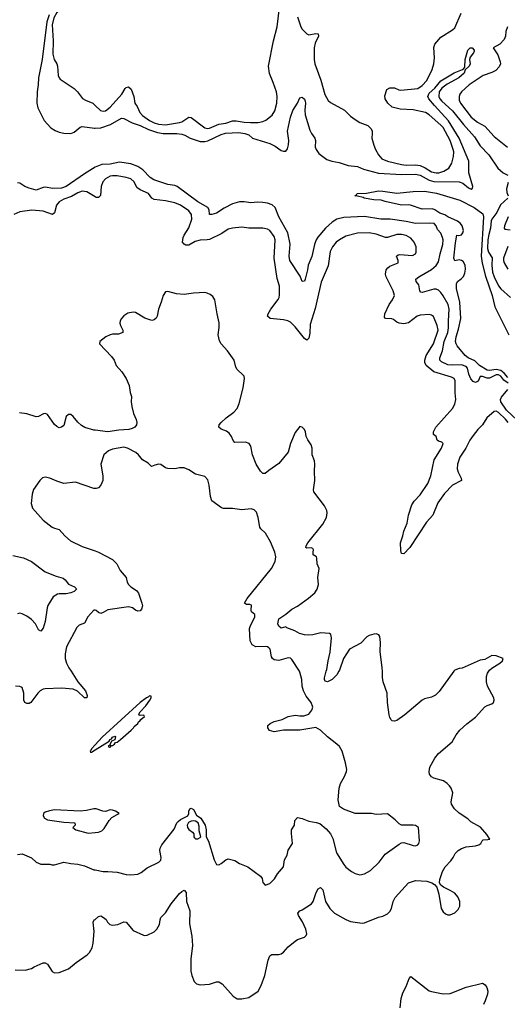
# Model space of a CAD drawing. Header units: inches. Extents: x 2057696 to 2160536, y 827480 to 1016834.
# Tile 209 of 256: x 2099348 to 2103565, y 897121 to 905633. Entities that reach past the tile are written whole.
import ezdxf

# ---------------------------------------------------------------- set-up
doc = ezdxf.new("R2010")
doc.units = ezdxf.units.IN
doc.header["$MEASUREMENT"] = 0
for name, color, linetype in [('C0899', 7, 'Continuous'), ('C0990', 7, 'Continuous'), ('C1809', 7, 'Continuous'), ('C1900', 7, 'Continuous')]:
    doc.layers.add(name, color=color, linetype=linetype)

msp = doc.modelspace()

# ---------------------------------------------------------------- linework, layer by layer
at = {"layer": 'C0899', "color": 5}
for points, elevation in [([(2099792.9, 900000), (2099851.4, 899910), (2099917, 899830), (2099932, 899790), (2099930, 899769.2), (2099909.7, 899769.6), (2099848, 899828), (2099810, 899844.2), (2099710, 899853.1), (2099570, 899849.7), (2099550, 899844), (2099526.4, 899830), (2099506.4, 899810), (2099446, 899730), (2099430, 899722), (2099410, 899722.9), (2099394, 899730), (2099384.2, 899750), (2099385.6, 899810), (2099370, 899859), (2099350, 899869.4), (2099312, 899872)], 440), ([(2100000, 899364.6), (2099968, 899330), (2099964.5, 899315.5), (2099958, 899310), (2099962, 899302), (2099970, 899301), (2100000, 899319.8)], 460), ([(2100000, 898809.7), (2099990, 898809.7), (2099924.7, 898795.3), (2099870.6, 898789.4), (2099650, 898803), (2099605.7, 898794.3), (2099570, 898780.9), (2099555.1, 898770), (2099552.1, 898750), (2099563.5, 898730), (2099590, 898715.1), (2099730, 898694.9), (2099826, 898690), (2099827.7, 898670), (2099806.7, 898650), (2099832.7, 898630), (2099941.1, 898601.1), (2100000, 898606.2)], 460), ([(2099330, 898416.5), (2099370, 898420.7), (2099450, 898386), (2099490, 898351), (2099530, 898331.3), (2099610, 898332), (2099626.4, 898326.4), (2099650, 898326), (2099730, 898350.5), (2099790, 898337.1), (2099850, 898333.4), (2099910, 898319.3), (2099990, 898284.9), (2100000, 898282.9)], 440), ([(2099310, 897418.8), (2099394.8, 897414.8), (2099450, 897430.7), (2099473.6, 897446.4), (2099550, 897480.4), (2099570, 897480.4), (2099590, 897468), (2099630, 897403.8), (2099650, 897392.4), (2099690, 897394.9), (2099770, 897429), (2099836.9, 897483.1), (2099931.1, 897548.9), (2099952.4, 897570), (2099974.2, 897610), (2099984.1, 897650), (2099993.8, 897750), (2099985.1, 897830), (2099993.6, 897850), (2100000, 897855.1)], 420)]:
    msp.add_lwpolyline(points, dxfattribs=dict(at, elevation=elevation))
at = {"layer": 'C0990', "color": 5}
for points, elevation in [([(2100000, 905947.8), (2099990, 905956.8), (2099970, 905964.1), (2099950, 905955.7), (2099870, 905894.5), (2099766.7, 905790), (2099699, 905730), (2099670, 905696.1), (2099644, 905650), (2099629.8, 905590), (2099638, 905450), (2099635.7, 905335.7), (2099647.7, 905287.7), (2099669.1, 905250), (2099675.2, 905230), (2099682.4, 905150), (2099690.2, 905130.2), (2099699.7, 905119.7), (2099819.6, 905039.6), (2099848.9, 905010), (2099892.6, 904952.6), (2099916.9, 904936.9), (2099980.7, 904910), (2100000, 904892.1)], 380), ([(2099604.2, 905675.8), (2099584.2, 905615.8), (2099544, 905290), (2099510.8, 905130), (2099508.8, 905070), (2099499, 905010), (2099495.6, 904910), (2099503.8, 904870), (2099560.6, 904760.6), (2099618.1, 904698.1), (2099654.4, 904674.4), (2099690, 904659.8), (2099730, 904652.5), (2099789.8, 904650.2), (2099818.3, 904661.7), (2099870, 904702.9), (2099889.5, 904710), (2099996.3, 904696.3), (2100000, 904696.5)], 360), ([(2100000, 904358.3), (2099910, 904301.4), (2099750.2, 904190), (2099710, 904177.3), (2099633.7, 904173.7), (2099570, 904184.7), (2099550, 904182.4), (2099490, 904159.7), (2099430, 904175.4), (2099392.1, 904192.1), (2099350, 904219.7), (2099330, 904223.1)], 360), ([(2100000, 904102.1), (2099930, 904146), (2099889.7, 904149.7), (2099850, 904136.8), (2099796.3, 904103.7), (2099730, 904081.6), (2099690, 904059.8), (2099666, 904030), (2099650, 903963.7), (2099632.3, 903947.7), (2099550, 903976.8), (2099454, 903986), (2099350, 903971.9), (2099297.1, 903950)], 380), ([(2100000, 902083.6), (2099990, 902084.8), (2099911.5, 902108.5), (2099883.4, 902123.4), (2099850, 902153.5), (2099810, 902203.5), (2099790, 902218.9), (2099770, 902221.3), (2099750, 902201.2), (2099730, 902126), (2099710, 902109.4), (2099690, 902105.6), (2099670, 902115.1), (2099650, 902134.7), (2099590, 902220.7), (2099583.3, 902223.3), (2099570, 902227.6), (2099555.6, 902224.4), (2099510, 902202.9), (2099490, 902198.4), (2099410, 902226.3), (2099346.9, 902233.1)], 420), ([(2100000, 901580.1), (2099990, 901580.7), (2099830, 901634), (2099730, 901623.7), (2099670, 901642.7), (2099608, 901670), (2099570, 901678), (2099546.6, 901673.4), (2099522.8, 901650), (2099468.8, 901571.2), (2099454.9, 901530), (2099448, 901450), (2099459.1, 901410), (2099550, 901306.8), (2099630, 901246.8), (2099650, 901236), (2099690, 901224.7), (2099738.8, 901170), (2099787, 901127), (2099890, 901079.5), (2100000, 901040.8)], 440), ([(2099290, 901001.7), (2099380.2, 900980.2), (2099450, 900950.3), (2099570, 900860.9), (2099662.6, 900822.6), (2099724.1, 900804.1), (2099741.3, 900790), (2099770, 900754), (2099822.8, 900730), (2099836.4, 900716.4), (2099840.7, 900710), (2099818, 900690), (2099790, 900677.7), (2099750, 900668.5), (2099690.3, 900669.7), (2099673.9, 900666.1), (2099636.5, 900643.5), (2099591.8, 900570), (2099584.6, 900550), (2099569, 900431), (2099550, 900374), (2099531.8, 900348.2), (2099510, 900357.2), (2099484, 900410), (2099450, 900448.3), (2099410, 900477.2), (2099370, 900497.7), (2099350, 900501.7), (2099330, 900497.4)], 420), ([(2100000, 900527.4), (2099990, 900528.2), (2099937.5, 900470), (2099910, 900416.2), (2099861.5, 900398.5), (2099842, 900378), (2099753.4, 900210), (2099740.3, 900150), (2099742, 900110), (2099752, 900070), (2099773.4, 900030), (2099792.9, 900000)], 440)]:
    msp.add_lwpolyline(points, dxfattribs=dict(at, elevation=elevation))
at = {"layer": 'C1809', "color": 5}
for points, elevation in [([(2100000, 898282.9), (2100068.9, 898268.9), (2100110, 898270.3), (2100190, 898263.1), (2100270, 898244.6), (2100310, 898240.3), (2100370, 898244.9), (2100399.4, 898260.6), (2100450, 898300.4), (2100551.2, 898348.8), (2100570, 898366.8), (2100572, 898390), (2100560.7, 898450), (2100562.9, 898470), (2100578.9, 898501.1), (2100683.9, 898636.1), (2100707.8, 898690), (2100718, 898702), (2100740.3, 898719.7), (2100802.9, 898750), (2100811.8, 898770), (2100810, 898791), (2100818.4, 898810), (2100830, 898816.1), (2100850, 898805.5), (2100877, 898757), (2100914.9, 898730), (2100953.1, 898670), (2100961.1, 898630), (2100962, 898570), (2100980.3, 898530), (2101028.8, 898368.8), (2101050, 898331), (2101070, 898327.3), (2101090, 898337.3), (2101130, 898370.7), (2101150, 898377.3), (2101210, 898364.7), (2101250, 898338), (2101322, 898310), (2101431.3, 898230), (2101444.7, 898210), (2101450, 898174), (2101470, 898152), (2101510, 898166), (2101538, 898190), (2101553.2, 898206.8), (2101578, 898250), (2101629, 898310), (2101639, 898370), (2101662, 898410), (2101670, 898454), (2101708, 898510), (2101698, 898598), (2101699, 898630), (2101724, 898670), (2101729, 898710), (2101750, 898734.8), (2101790, 898727.7), (2101850, 898703), (2101912.8, 898692.8), (2101943, 898683), (2101998.8, 898638.8), (2102034.6, 898594.6), (2102055.2, 898555.2), (2102088, 898430), (2102152.7, 898330), (2102170, 898308), (2102217.3, 898270), (2102250, 898252.7), (2102290, 898241.6), (2102330, 898248), (2102381.2, 898278.8), (2102457.2, 898350), (2102510, 898418.8), (2102630, 898506), (2102650, 898516), (2102670, 898518.8), (2102750, 898493), (2102770, 898490.7), (2102790, 898498.8), (2102801.2, 898510), (2102806, 898534), (2102797, 898650), (2102770, 898665.6), (2102750, 898669.6), (2102650, 898669), (2102630, 898681.2), (2102595.9, 898715.9), (2102528.7, 898768.7), (2102430, 898762.7), (2102389.5, 898769.5), (2102250, 898772), (2102147.3, 898807.3), (2102113.2, 898830), (2102103.7, 898890), (2102112, 898990), (2102122.7, 899030), (2102158, 899090), (2102173.6, 899133.6), (2102177.2, 899150), (2102165.2, 899210), (2102136, 899310), (2102112.7, 899350), (2102091.3, 899371.3), (2102010, 899432), (2101949.3, 899490), (2101910, 899513.3), (2101770.3, 899489.7), (2101630.3, 899489.7), (2101550, 899475.5), (2101508.1, 899488.1), (2101493.5, 899510), (2101494.8, 899530), (2101513.3, 899550), (2101550, 899565.4), (2101617.7, 899582.3), (2101669.8, 899610.3), (2101730, 899622), (2101770, 899614), (2101804.4, 899615.6), (2101848.7, 899630), (2101875.6, 899664.4), (2101882.9, 899690), (2101869.6, 899730), (2101825.3, 899785.3), (2101803.1, 899830), (2101792.4, 899870), (2101787.3, 899930), (2101771.8, 899991.8), (2101766.7, 900000)], 440), ([(2100000, 897855.1), (2100030, 897878.9), (2100050, 897885.7), (2100072.4, 897872.4), (2100095.3, 897855.3), (2100109.1, 897830), (2100127.6, 897810), (2100150, 897803.8), (2100196, 897810), (2100250, 897834), (2100270, 897830.3), (2100330, 897759.3), (2100418.8, 897718.8), (2100430, 897715.5), (2100450, 897719.3), (2100510, 897748.2), (2100534.5, 897770), (2100556.2, 897810), (2100562, 897850), (2100569.7, 897870.3), (2100610, 897913), (2100657.4, 897990), (2100730, 898077.6), (2100750, 898097.1), (2100770, 898106.8), (2100787.5, 898087.5), (2100790.4, 898010), (2100818.4, 897930), (2100816.7, 897816.7), (2100836.9, 897710), (2100843.6, 897630), (2100827.4, 897510), (2100828.8, 897408.8), (2100835.8, 897370), (2100858.3, 897318.3), (2100878, 897298), (2100910, 897290.4), (2100990, 897296.5), (2101050, 897315.8), (2101070, 897315.8), (2101098.4, 897298.4), (2101194.8, 897190), (2101230, 897168), (2101270, 897167.7), (2101330, 897179.1), (2101410, 897233.4), (2101436.2, 897283.8), (2101467.7, 897370), (2101496.1, 897503.9), (2101510, 897540.7), (2101530, 897552.7), (2101590, 897550.6), (2101610, 897556.3), (2101630, 897570.7), (2101670, 897617.1), (2101730, 897668), (2101750, 897680.5), (2101810, 897700.7), (2101824.8, 897715.2), (2101831.3, 897730), (2101823, 897770), (2101793.6, 897833.6), (2101759.1, 897890), (2101753, 897910), (2101769.5, 897930), (2101790, 897938.3), (2101872.9, 897990), (2101887.1, 898010), (2101913, 898087.1), (2101930, 898120.3), (2101950, 898130.4), (2101970, 898110.6), (2101992.1, 898010), (2102029.1, 897950), (2102070, 897909), (2102170, 897853.7), (2102210, 897837), (2102310, 897822), (2102330, 897825.3), (2102450, 897873.7), (2102490, 897881.7), (2102530, 897903.1), (2102550, 897924.2), (2102564.8, 897950), (2102578, 898010), (2102594.6, 898045.4), (2102710, 898170.3), (2102770, 898191.8), (2102870, 898187), (2102912.2, 898172.2), (2102936.7, 898156.7), (2102954.4, 898134.4), (2102972.4, 898072.4), (2102993.1, 897950), (2103010, 897921.6), (2103030, 897902.4), (2103050, 897894.4), (2103070, 897895.8), (2103110, 897912.4), (2103139.5, 897940.5), (2103154.3, 897970), (2103155.4, 898010), (2103138, 898050), (2103110, 898081.6), (2103070, 898106), (2103012.3, 898132.3), (2102988.7, 898150), (2102979, 898170), (2102980.2, 898199.8), (2103005.2, 898270), (2103026.6, 898310), (2103077.7, 898362.3), (2103098, 898390), (2103115.3, 898424.7), (2103141.2, 898450), (2103170, 898467.7), (2103210, 898482), (2103290, 898490.5), (2103320.1, 898499.9), (2103337.2, 898510), (2103346.6, 898533.4), (2103357.2, 898542.8), (2103395.6, 898544.4), (2103412.7, 898550), (2103387.3, 898590), (2103332, 898652), (2103250, 898699.6), (2103223.1, 898723.1), (2103150, 898772.7), (2103109.4, 898810), (2103083.7, 898850), (2103080.9, 898870), (2103093.6, 898950), (2103078.7, 898990), (2103066, 899010), (2103046.3, 899030), (2103012.6, 899052.6), (2102930, 899076.8), (2102910, 899086.8), (2102891.6, 899110), (2102888, 899130), (2102895.8, 899170), (2102937.8, 899250), (2102970, 899288.1), (2103087.8, 899390), (2103123.6, 899450), (2103154, 899490), (2103214.1, 899545.9), (2103290, 899602.6), (2103370, 899691.7), (2103390, 899705.3), (2103430, 899717.6), (2103445.1, 899730), (2103452.6, 899750), (2103449.7, 899770), (2103394.5, 899870), (2103385.4, 899910), (2103385.1, 899954.9), (2103395.1, 899984.9), (2103405, 900000)], 420), ([(2102108.8, 900000), (2102090, 899969.2), (2102051, 899930), (2102009.5, 899909.5), (2101990, 899914), (2101982.9, 899930), (2101983, 899943), (2101998.9, 900000)], 420), ([(2103103.4, 900000), (2102974.6, 899825.4), (2102945.2, 899794.7), (2102910, 899776.3), (2102850, 899761.1), (2102830, 899751.1), (2102677.6, 899622.4), (2102610, 899575.4), (2102588.2, 899568.2), (2102570, 899571.8), (2102561.1, 899581.1), (2102550, 899599.3), (2102543.5, 899623.5), (2102529.8, 899730.2), (2102526.6, 899810), (2102492.8, 899910), (2102487, 899947), (2102484.4, 900000)], 420), ([(2100000, 899319.8), (2100123.1, 899396.9), (2100129, 899410), (2100143.1, 899416.9), (2100150, 899430.8), (2100170, 899438), (2100176, 899436), (2100171.3, 899408.7), (2100143.6, 899396.4), (2100132, 899370), (2100134, 899366), (2100114, 899350), (2100123.6, 899343.6), (2100130, 899344.7), (2100142, 899358), (2100150, 899358), (2100168, 899370), (2100176.5, 899383.5), (2100190, 899387.7), (2100219, 899410), (2100312, 899490), (2100331.8, 899510), (2100337, 899523), (2100368.7, 899550), (2100376, 899564), (2100388, 899570), (2100396.5, 899583.5), (2100428, 899610), (2100422, 899622), (2100390, 899618), (2100380.4, 899620.4), (2100378, 899630), (2100389, 899650), (2100438, 899702), (2100473.2, 899750), (2100484, 899770), (2100486, 899786), (2100470, 899788.7), (2100462, 899778), (2100444, 899770), (2100390.7, 899730), (2100060.4, 899430), (2100000, 899364.6)], 460), ([(2100000, 898606.2), (2100030, 898608.9), (2100059.3, 898620.7), (2100079.8, 898640.2), (2100122.6, 898710), (2100145.4, 898734.6), (2100190, 898763.1), (2100209.2, 898770), (2100176, 898790), (2100150, 898799.1), (2100130, 898801.1), (2100090, 898788), (2100068.7, 898790), (2100010, 898809.6), (2100000, 898809.7)], 460), ([(2102637.6, 897090), (2102647.9, 897172.1), (2102660.7, 897219.3), (2102690, 897275.5), (2102715.1, 897344.9), (2102730, 897361), (2102890, 897238), (2102910.3, 897230.4), (2103010, 897212.4), (2103070, 897215.8), (2103210, 897270.3), (2103350, 897304), (2103374, 897290), (2103386.7, 897266.7), (2103395.3, 897235.3), (2103394.9, 897210), (2103373.4, 897150), (2103359.3, 897120.7)], 380)]:
    msp.add_lwpolyline(points, dxfattribs=dict(at, elevation=elevation))
at = {"layer": 'C1809', "color": 5, "elevation": 440}
msp.add_lwpolyline([(2100850, 898707), (2100830, 898705.6), (2100807.5, 898692.5), (2100797.5, 898670), (2100798.8, 898650), (2100810, 898631.8), (2100842, 898610), (2100854, 898594), (2100854, 898570), (2100858.8, 898558.8), (2100870, 898550.8), (2100890, 898550.6), (2100910, 898564), (2100916, 898570), (2100900.7, 898620.7), (2100900.4, 898660.4), (2100891.3, 898691.3), (2100870, 898705.1)], close=True, dxfattribs=at)
at = {"layer": 'C1900', "color": 5}
for points, elevation in [([(2100000, 904892.1), (2100047.7, 904847.8), (2100070, 904841.3), (2100090, 904844.6), (2100130, 904875.8), (2100231.6, 904990), (2100261.4, 905038.6), (2100270, 905047.2), (2100290, 905053.1), (2100311.7, 905031.7), (2100334.3, 904970), (2100343.6, 904910), (2100362.8, 904882.8), (2100386.6, 904830), (2100410, 904804.2), (2100470, 904761.2), (2100510, 904740.3), (2100550, 904728.5), (2100610, 904723.9), (2100730, 904744.7), (2100750.8, 904750), (2100810, 904790.2), (2100830, 904786.3), (2100950, 904698.2), (2100970, 904692), (2100990, 904695.3), (2101070, 904728.6), (2101130, 904738.9), (2101190, 904757.3), (2101218.9, 904758.9), (2101290, 904746), (2101343.9, 904743.9), (2101410, 904745.7), (2101450, 904753), (2101475.5, 904764.5), (2101531.6, 904808.4), (2101553.8, 904846.2), (2101572.4, 904910), (2101574.1, 904970), (2101569.2, 905010), (2101541.6, 905090), (2101507.3, 905167.3), (2101498.7, 905230), (2101543.9, 905450), (2101576.1, 905570), (2101598.2, 905761.8)], 380), ([(2101750, 905657.1), (2101780.2, 905570), (2101791.7, 905551.7), (2101830, 905511.8), (2101850, 905503.5), (2101910, 905513.8), (2101930.2, 905510), (2101931.3, 905490), (2101904.4, 905430), (2101894.8, 905390), (2101895.3, 905290), (2101899.8, 905250), (2101952.5, 905110), (2101986.6, 904986.6), (2102014.7, 904934.7), (2102036.7, 904916.7), (2102157.1, 904850), (2102210, 904798), (2102250.3, 904770.3), (2102290, 904745.5), (2102358, 904718), (2102378.8, 904698.8), (2102388.2, 904688.2), (2102394.9, 904670), (2102397.6, 904650), (2102393.7, 904610), (2102410.5, 904549.5), (2102425.7, 904510), (2102450, 904465.5), (2102480.4, 904430), (2102529.5, 904409.5), (2102650, 904381), (2102690, 904376.2), (2102770, 904378.7), (2102810, 904371.1), (2102853.5, 904353.5), (2102910, 904317.5), (2102950, 904307.8), (2102972, 904310), (2103015.5, 904324.5), (2103058.3, 904350), (2103086.6, 904393.4), (2103101.1, 904450), (2103102.3, 904490), (2103098, 904510), (2103070, 904589.7), (2103010, 904699.8), (2102990, 904722.6), (2102890, 904811.6), (2102858.4, 904830), (2102750, 904855), (2102638.7, 904858.7), (2102570, 904875.8), (2102531.5, 904910), (2102508, 904950), (2102505.4, 904974.6), (2102524, 905030), (2102550, 905042.8), (2102590, 905043), (2102626.1, 905026.1), (2102643.6, 905023.6), (2102790, 905039.4), (2102830, 905064.6), (2102870, 905106.2), (2102916.5, 905203.5), (2102930.7, 905250), (2102936, 905304), (2102928.4, 905391.6), (2102937.8, 905422.2), (2102990, 905482.4), (2103090, 905544.9), (2103110, 905563.1), (2103166, 905690)], 380), ([(2103567.3, 905572.7), (2103552.7, 905530), (2103548.1, 905490), (2103537.1, 905462.9), (2103499.1, 905420.9), (2103443.1, 905390), (2103482.3, 905330), (2103503.6, 905270), (2103505.5, 905250), (2103494.7, 905225.3), (2103465.2, 905194.8), (2103430, 905175.9), (2103357.4, 905150), (2103236.1, 905070), (2103167.6, 905010), (2103154.3, 904990), (2103148, 904970), (2103150, 904938), (2103159.6, 904910), (2103251.3, 904790), (2103305.8, 904745.8), (2103370, 904713.2), (2103450, 904624), (2103565.2, 904530)], 380), ([(2100000, 904696.5), (2100050, 904699.1), (2100134, 904726), (2100230, 904780.3), (2100250, 904778), (2100321.7, 904741.7), (2100390, 904717.6), (2100463.6, 904683.6), (2100539.1, 904659.1), (2100590, 904648.3), (2100708.1, 904648.1), (2100750, 904643.5), (2100775.8, 904635.8), (2100822, 904610), (2100910, 904581.2), (2100950, 904580.6), (2100974, 904586), (2101090, 904640.4), (2101128.4, 904651.6), (2101242.8, 904657.2), (2101294.8, 904650), (2101330, 904636.9), (2101362.4, 904610), (2101510, 904563.2), (2101558.8, 904538.8), (2101610, 904503.6), (2101630, 904495.3), (2101643.8, 904496.2), (2101650, 904497.6), (2101663.5, 904516.5), (2101673.3, 904550), (2101675.5, 904590), (2101665.2, 904670), (2101689.4, 904790.6), (2101710, 904847.7), (2101749.3, 904910), (2101770, 904958), (2101790, 904962.8), (2101810, 904946.8), (2101815.6, 904930), (2101819.6, 904910), (2101813.8, 904850), (2101816.5, 904810), (2101856.7, 904676.7), (2101870.3, 904650), (2101900.9, 904610), (2101905.2, 904590), (2101903.8, 904530), (2101911.1, 904510), (2101936.4, 904476.4), (2102005.3, 904425.3), (2102047.7, 904410), (2102110, 904399), (2102190, 904373.7), (2102270, 904362.5), (2102321.1, 904341.2), (2102450, 904307), (2102650, 904293.3), (2102770, 904298.6), (2102810, 904287.9), (2102890, 904244.3), (2102930, 904233.9), (2103150, 904231.7), (2103179.3, 904219.3), (2103230, 904178.6), (2103252.1, 904167.9), (2103263.5, 904176.5), (2103266.2, 904190), (2103232.9, 904310), (2103232.7, 904410), (2103147.7, 904610), (2103057.7, 904757.7), (2102934.4, 904890), (2102885.3, 904950), (2102878, 904970), (2102890, 904998.3), (2102939.5, 905040.5), (2102990, 905105.3), (2103105.1, 905174.9), (2103178.9, 905201.1), (2103187.8, 905210), (2103198, 905222), (2103199.6, 905290), (2103222.2, 905370), (2103242.4, 905390), (2103262, 905390), (2103279.1, 905370), (2103278, 905362), (2103273.3, 905346.7), (2103243, 905310), (2103238.4, 905290), (2103243.1, 905250), (2103235.6, 905230), (2103201.4, 905198.6), (2103191.1, 905170), (2103145.4, 905130), (2103043.8, 905076.2), (2102998.2, 905041.8), (2102976.9, 905010), (2102973.7, 904970), (2102981.6, 904950), (2102999, 904930), (2103090, 904844.7), (2103186.1, 904726.1), (2103280.2, 904620.2), (2103330, 904541.4), (2103405.1, 904465.1), (2103483.6, 904350), (2103529, 904309), (2103570.3, 904290)], 360), ([(2103573.6, 902490), (2103535.6, 902515.5), (2103510, 902550.8), (2103490, 902561.8), (2103470, 902562.4), (2103410, 902534.9), (2103390, 902533), (2103350, 902548.4), (2103330, 902549.7), (2103311.7, 902508.3), (2103290, 902495.7), (2103270, 902505.2), (2103249.5, 902529.5), (2103231.1, 902570), (2103219.8, 902619.8), (2103210, 902634.7), (2103169.9, 902649.9), (2103090, 902646.4), (2103051.8, 902650), (2102996, 902676), (2102982.2, 902690), (2102980.7, 902710), (2103004.1, 902770), (2103019.7, 902850), (2103049.9, 902930), (2103057.7, 902970), (2103056.2, 903030), (2103062, 903130), (2103053.1, 903170), (2103010, 903246.4), (2102990, 903275.6), (2102970, 903295), (2102950, 903302), (2102930, 903302.8), (2102830, 903273.6), (2102818.4, 903278.4), (2102809.7, 903289.7), (2102800.1, 903340.1), (2102777.2, 903370), (2102775.1, 903390), (2102799.5, 903410), (2102910, 903472.8), (2102950, 903506.7), (2102970, 903540.4), (2102984.1, 903610), (2103007.3, 903690), (2103009.2, 903730), (2103005.9, 903750), (2102990, 903786.9), (2102960.5, 903820.5), (2102949.7, 903850), (2102932.6, 903870), (2102894.9, 903874.9), (2102770, 903871.6), (2102690, 903889.4), (2102551.4, 903908.6), (2102470.5, 903909.5), (2102330, 903931.2), (2102150, 903922.6), (2102090, 903908.3), (2102050, 903881.9), (2101992, 903830), (2101926.5, 903753.5), (2101912, 903730), (2101897.9, 903690), (2101874.3, 903585.7), (2101842.8, 903510), (2101837.6, 903470), (2101816.5, 903390), (2101810, 903372.7), (2101790, 903369), (2101774.7, 903414.7), (2101684.6, 903550), (2101678.3, 903590), (2101686.8, 903693.2), (2101667.1, 903790), (2101590.5, 903930), (2101556.3, 904010), (2101532.9, 904032.9), (2101490, 904046.7), (2101450, 904053.3), (2101405.6, 904054.4), (2101348.5, 904048.5), (2101290, 904058), (2101250, 904058.9), (2101190, 904040.9), (2101117, 904003), (2101050, 903960.7), (2101010, 903947.6), (2100990, 903949.7), (2100986.6, 903990), (2100976.3, 904010), (2100890, 904057.8), (2100710, 904192.3), (2100690, 904200.3), (2100630, 904208.2), (2100507.1, 904250), (2100476.4, 904270), (2100414.4, 904334.4), (2100370, 904365.3), (2100310, 904385.8), (2100210, 904401.5), (2100130, 904383.1), (2100058.5, 904381.5), (2100001, 904359), (2100000, 904358.3)], 360), ([(2103572.7, 902150), (2103550, 902178.7), (2103490, 902238.4), (2103470, 902249), (2103450, 902244.5), (2103388.6, 902190), (2103349.6, 902130.4), (2103309.7, 902090.3), (2103270, 902039.4), (2103241.4, 901998.6), (2103205.3, 901930), (2103155.5, 901850), (2103133.8, 901790), (2103130.6, 901750.6), (2103140.3, 901720.3), (2103165.2, 901670), (2103168.5, 901650), (2103090, 901609.8), (2103022.5, 901537.5), (2102965, 901455), (2102920.3, 901350), (2102866, 901290), (2102721.1, 901070), (2102670, 901014), (2102650, 901018), (2102644.1, 901044.1), (2102641.6, 901110), (2102661.6, 901170), (2102670, 901211), (2102698.2, 901281.8), (2102711.1, 901350), (2102740.5, 901439.5), (2102758.4, 901470), (2102810, 901525.3), (2102876.4, 901623.6), (2102902.8, 901690), (2102932.5, 901827.5), (2102995.1, 901930), (2103008.9, 901968.9), (2102999.5, 901979.5), (2102969.5, 901989.5), (2102959.3, 901999.3), (2102948.7, 902030), (2102926.6, 902046.6), (2102925.4, 902070), (2102948.2, 902110), (2103090, 902272), (2103111.7, 902310), (2103118.8, 902350), (2103112.9, 902407.1), (2103115.1, 902510), (2103106, 902530), (2103082.6, 902542.6), (2102928.3, 902588.3), (2102862.8, 902642.8), (2102850.5, 902670), (2102851.6, 902690), (2102863.9, 902730), (2102926.6, 902830), (2102966.2, 902950), (2102957.2, 902990), (2102925.9, 903065.9), (2102910, 903079.6), (2102890, 903083.5), (2102810, 903078.5), (2102786, 903070), (2102710, 903012.4), (2102670, 903002.7), (2102628.5, 903008.5), (2102610, 903017.6), (2102581.6, 903041.6), (2102566.9, 903046.9), (2102511.1, 903051.1), (2102502.2, 903062.2), (2102507, 903090), (2102543.1, 903170), (2102572.8, 903210), (2102589.8, 903250), (2102578.5, 903290), (2102518.3, 903410), (2102512.7, 903432.7), (2102517.4, 903470), (2102530.8, 903489.2), (2102550, 903502.6), (2102621.2, 903530), (2102622.4, 903550), (2102607.8, 903590), (2102620.1, 903599.9), (2102636.9, 903603.1), (2102745, 903595), (2102770.7, 903609.3), (2102775.5, 903624.5), (2102776.9, 903670), (2102758.9, 903710), (2102730, 903743.5), (2102690, 903768.4), (2102650, 903776.1), (2102610, 903776.4), (2102530, 903751.1), (2102511.2, 903751.2), (2102430, 903778.7), (2102370, 903789.7), (2102270, 903788), (2102170, 903760.4), (2102112.7, 903730), (2102085.7, 903710), (2102052.9, 903670), (2102033.6, 903630), (2102015.1, 903504.9), (2101955.4, 903364.6), (2101902.3, 903137.7), (2101860.6, 902999.4), (2101857.9, 902922.1), (2101850, 902880.9), (2101830, 902861.6), (2101810, 902876.8), (2101730, 902977), (2101690, 903017.5), (2101668.5, 903028.5), (2101630, 903037.9), (2101515.1, 903050), (2101491.3, 903070), (2101496.9, 903090), (2101520.4, 903130), (2101584.9, 903215.1), (2101592.4, 903230), (2101595.8, 903255.8), (2101593.7, 903330), (2101575.9, 903395.9), (2101549, 903570), (2101557.8, 903730), (2101550, 903758), (2101510, 903809.7), (2101490, 903823.5), (2101450, 903831.5), (2101330, 903829.7), (2101270, 903839.2), (2101190, 903832.1), (2101150, 903821.7), (2101095.7, 903784.3), (2100990, 903733.7), (2100970, 903728.5), (2100910, 903727.9), (2100865.9, 903714.1), (2100810, 903685.1), (2100785.1, 903685.1), (2100770, 903691.8), (2100756.3, 903710), (2100762.4, 903750), (2100769.9, 903770), (2100810, 903832.3), (2100837.4, 903910), (2100833, 903950), (2100810, 903979.3), (2100739.7, 904030), (2100690, 904049), (2100610, 904067.7), (2100510, 904077.2), (2100490.7, 904090.7), (2100462.4, 904130), (2100390, 904163.1), (2100362.7, 904182.7), (2100338.3, 904230), (2100310, 904256), (2100270, 904269.8), (2100190, 904281.8), (2100150, 904284.5), (2100130, 904280.4), (2100090, 904256.4), (2100066.8, 904230), (2100052.3, 904190), (2100047.7, 904112.2), (2100030, 904095.1), (2100010, 904095.8), (2100000, 904102.1)], 380), ([(2103570, 902540.2), (2103538.6, 902578.6), (2103510, 902599.2), (2103470, 902609.7), (2103410, 902599), (2103390, 902602.6), (2103324.2, 902644.2), (2103283.6, 902683.6), (2103226.9, 902710), (2103200.7, 902730), (2103130, 902813.2), (2103122.4, 902830), (2103118, 902850), (2103122.3, 902890), (2103143.1, 902956.9), (2103162.9, 903050), (2103153.5, 903190), (2103124.2, 903310), (2103124.8, 903350), (2103134, 903370), (2103167, 903393), (2103186.8, 903413.2), (2103198.2, 903441.8), (2103203.7, 903476.3), (2103200.3, 903510), (2103182.5, 903542.5), (2103170, 903552), (2103150, 903557), (2103109.8, 903549.8), (2103101.6, 903570), (2103116.4, 903703.6), (2103129.3, 903770.7), (2103146.8, 903766.8), (2103170, 903772.7), (2103181.1, 903790), (2103186.6, 903810), (2103174.8, 903850), (2103161, 903870), (2103134.5, 903890), (2103050, 903927.6), (2103024.9, 903944.9), (2102981.3, 903961.3), (2102939.3, 903990), (2102917.4, 903997.4), (2102830, 903995.4), (2102728, 904030), (2102710, 904033.3), (2102650, 904028.6), (2102510, 904060.5), (2102473.4, 904073.4), (2102410, 904075.1), (2102328, 904090), (2102317.2, 904097.2), (2102270, 904108.7), (2102246, 904110), (2102262, 904118), (2102266, 904130), (2102346.6, 904133.4), (2102450, 904152.4), (2102490, 904151.8), (2102610, 904134.7), (2102750, 904148.4), (2102850, 904150.2), (2102953.9, 904133.9), (2103153.9, 904073.9), (2103279.5, 904010), (2103354.4, 903954.4), (2103360.2, 903930), (2103339.6, 903590), (2103347.2, 903527.2), (2103376.9, 903416.9), (2103432.8, 903250), (2103456.1, 903150), (2103577.7, 902910)], 340), ([(2103573.5, 904226.5), (2103558.3, 904170), (2103560.3, 904140.3), (2103571.2, 904110)], 360), ([(2103568.4, 904090), (2103506.3, 904033.7), (2103473.2, 903966.8), (2103432.4, 903910), (2103426.3, 903893.7), (2103419.9, 903830), (2103404.4, 903775.6), (2103397.3, 903730), (2103394.9, 903654.9), (2103402.1, 903622.1), (2103434.7, 903574.7), (2103430.1, 903510.1), (2103438.1, 903450), (2103452.1, 903410), (2103490, 903332.2), (2103510, 903305.4), (2103592.4, 903230)], 360), ([(2103573.5, 903930), (2103539.7, 903850), (2103537.6, 903830), (2103543, 903823), (2103590, 903817.6)], 380), ([(2103570, 903672.6), (2103533.1, 903570), (2103532.1, 903550), (2103539.2, 903530), (2103570, 903476.4)], 380), ([(2101998.9, 900000), (2102003.5, 900016.5), (2102015.3, 900090), (2102034.3, 900165.7), (2102045.4, 900290), (2102038.3, 900318.3), (2102027.5, 900327.5), (2101951, 900331), (2101884.6, 900315.4), (2101850, 900311.9), (2101810, 900314.7), (2101768, 900328), (2101727, 900350), (2101657, 900377), (2101650, 900383.6), (2101610, 900373.2), (2101589.6, 900390), (2101582, 900410), (2101590, 900452.2), (2101650, 900493.8), (2101702.5, 900537.5), (2101750, 900564), (2101847, 900633), (2101900.7, 900679.3), (2101921, 900710), (2101933.3, 900750), (2101925.7, 900810), (2101938.4, 900890), (2101920.9, 900930), (2101918.9, 900978.9), (2101914, 900990), (2101887.5, 901007.5), (2101885.1, 901030), (2101889.3, 901050), (2101882, 901062), (2101870, 901066.6), (2101830, 901063.6), (2101823.6, 901070), (2101825.1, 901085.1), (2101839.8, 901110), (2101970, 901271.4), (2102001.8, 901330), (2102008.4, 901370), (2102003.5, 901390), (2101983, 901430), (2101892.8, 901550), (2101888.4, 901570), (2101900.4, 901650), (2101897.6, 901730), (2101901.1, 901790), (2101898, 901818), (2101877, 901870), (2101878.4, 901930), (2101870, 901957.2), (2101839.7, 901999.7), (2101824.5, 902030), (2101820.7, 902070), (2101811.8, 902090), (2101790, 902109), (2101770, 902115.3), (2101730, 902065.2), (2101690, 901969), (2101670, 901894), (2101590, 901796), (2101502.9, 901737.1), (2101470.3, 901709.7), (2101450, 901709.6), (2101430, 901729.3), (2101393.3, 901790), (2101362, 901870), (2101345.9, 901945.9), (2101331.8, 901970), (2101301.1, 901981.1), (2101210, 901978.4), (2101194.9, 901994.9), (2101181, 902030), (2101159.2, 902059.2), (2101135.6, 902075.6), (2101092, 902092), (2101071.6, 902110), (2101074.7, 902130), (2101089.7, 902150), (2101133.6, 902190), (2101201.3, 902238.7), (2101228.4, 902271.6), (2101244.9, 902315), (2101280.7, 902450), (2101291.8, 902531.8), (2101288.3, 902550), (2101280.5, 902560.5), (2101229.6, 902610), (2101217.6, 902630), (2101202, 902690), (2101144.2, 902770), (2101090, 902831.5), (2101076, 902856), (2101064, 902910), (2101073.2, 902973.2), (2101073.7, 903013.7), (2101056.1, 903090), (2101036.9, 903210), (2101019.1, 903239.1), (2100996.6, 903256.6), (2100969.7, 903269.7), (2100950, 903274.7), (2100850, 903269.7), (2100770, 903256.8), (2100704.4, 903264.4), (2100630, 903284.5), (2100610, 903280.9), (2100588.2, 903250), (2100572.7, 903190), (2100548, 903130), (2100537.3, 903070), (2100527.9, 903052.1), (2100510, 903037.2), (2100490, 903032.7), (2100430, 903052), (2100350, 903100.9), (2100330, 903106), (2100284.1, 903095.9), (2100250, 903073.2), (2100227.3, 903050), (2100217.3, 903030), (2100214, 903010), (2100219.1, 902990), (2100241.6, 902950), (2100240.7, 902930), (2100204.2, 902915.8), (2100150, 902913.3), (2100130, 902908), (2100094, 902890), (2100041, 902850), (2100038.8, 902830), (2100142.6, 902722.6), (2100164.2, 902690), (2100183.9, 902643.9), (2100232.7, 902590), (2100268, 902530), (2100296.3, 902470), (2100302.8, 902410), (2100314.2, 902374.2), (2100313.4, 902330), (2100318.9, 902290), (2100331.8, 902230), (2100355.8, 902175.8), (2100360.4, 902150), (2100357.1, 902130), (2100344.9, 902110), (2100322.2, 902097.8), (2100291, 902089), (2100205.6, 902085.6), (2100110, 902070.8), (2100000, 902083.6)], 420), ([(2103651.3, 902171.3), (2103557.1, 902257.1), (2103508.6, 902330), (2103505.8, 902350), (2103513.4, 902370), (2103570, 902436.6)], 360), ([(2101766.7, 900000), (2101702.4, 900102.4), (2101690, 900112.3), (2101670, 900116.2), (2101590, 900093.7), (2101550, 900099.7), (2101534.5, 900110), (2101525.2, 900125.2), (2101513, 900190), (2101502.6, 900202.6), (2101490.9, 900210.9), (2101473.3, 900213.3), (2101390, 900212.4), (2101359.8, 900230), (2101342.3, 900262.3), (2101336.8, 900370), (2101344.4, 900395.6), (2101374, 900450), (2101380.7, 900470), (2101381.2, 900490), (2101352.9, 900512.9), (2101349.6, 900529.6), (2101351.8, 900571.8), (2101337.6, 900577.6), (2101310, 900578.4), (2101292.7, 900590), (2101316, 900630), (2101527, 900890), (2101557.8, 900950), (2101562.6, 900990), (2101554.7, 901030), (2101518.4, 901118.4), (2101474.1, 901194.1), (2101432.3, 901232.2), (2101425, 901245), (2101409.6, 901329.6), (2101395.1, 901375.1), (2101376.5, 901396.5), (2101350, 901405.2), (2101270, 901397), (2101190, 901407.6), (2101110, 901406.6), (2101092.1, 901412.1), (2101010, 901474), (2100999.6, 901510), (2100987.8, 901610), (2100974, 901654), (2100950, 901683.7), (2100870, 901702.7), (2100810, 901741.6), (2100770, 901758.7), (2100730, 901759.6), (2100690, 901749.6), (2100630, 901753.6), (2100610, 901759.5), (2100570, 901786.6), (2100550, 901789.5), (2100517.5, 901782.5), (2100489.4, 901769.4), (2100459.5, 901799.5), (2100410, 901827.3), (2100376.3, 901870), (2100351.5, 901890), (2100280.9, 901930), (2100250, 901937.6), (2100150, 901921.3), (2100115.1, 901904.9), (2100077.3, 901870), (2100050.6, 901790), (2100068, 901690), (2100066.8, 901650), (2100050.8, 901610), (2100030, 901586), (2100010, 901579.5), (2100000, 901580.1)], 440), ([(2100000, 901040.8), (2100030.2, 901030.2), (2100150, 900967.7), (2100188.5, 900928.5), (2100216.4, 900870), (2100268, 900810), (2100278, 900770), (2100290.5, 900750), (2100310.5, 900730), (2100357, 900697), (2100375.9, 900675.9), (2100405.7, 900590), (2100410, 900566), (2100402.3, 900537.7), (2100390, 900522.9), (2100370, 900518.4), (2100350, 900527.3), (2100322.7, 900550), (2100290, 900558), (2100110, 900532.5), (2100070, 900507.1), (2100050, 900499.8), (2100029.2, 900509.2), (2100010, 900526.6), (2100000, 900527.4)], 440), ([(2102484.4, 900000), (2102483, 900030), (2102464.5, 900170), (2102469.4, 900250), (2102461.2, 900301.2), (2102454.2, 900314.2), (2102430, 900322.7), (2102410, 900322), (2102370, 900309.4), (2102350, 900298), (2102298.3, 900241.7), (2102201.3, 900190), (2102147.4, 900110), (2102114.9, 900010), (2102108.8, 900000)], 420), ([(2103405, 900000), (2103411, 900009), (2103432.4, 900027.6), (2103501.2, 900070), (2103522, 900090), (2103528, 900110), (2103470, 900132.7), (2103430, 900136), (2103370, 900101.2), (2103330, 900097.2), (2103174.4, 900025.6), (2103150, 900024), (2103110, 900009), (2103103.4, 900000)], 420)]:
    msp.add_lwpolyline(points, dxfattribs=dict(at, elevation=elevation))

doc.saveas('drawing.dxf')
